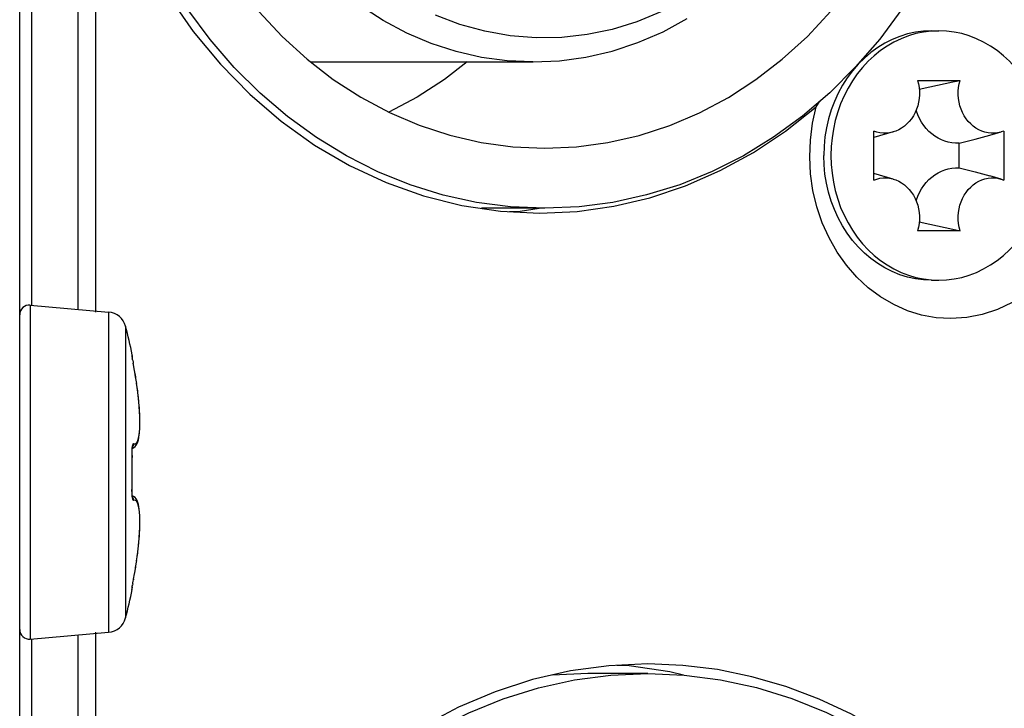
# Model space of a CAD drawing. Extents: x 0 to 420, y 0 to 297.
# Tile 88 of 116: x 270.26 to 274.37, y 165.31 to 168.18. Entities that reach past the tile are written whole.
import ezdxf

# ---------------------------------------------------------------- set-up
doc = ezdxf.new("R2010")
doc.units = 0
doc.header["$LTSCALE"] = 23.1
doc.layers.get('0').update_dxf_attribs({"linetype": 'CONTINUOUS'})
doc.layers.add('02___PRT_ALL_AXES', color=7, linetype='CONTINUOUS')

msp = doc.modelspace()

# ---------------------------------------------------------------- linework, layer by layer
at = {"color": 7, "linetype": 'CONTINUOUS'}
for p, q in [((270.2612, 159.1769), (270.2612, 173.404)), ((270.3112, 166.9867), (270.3112, 173.4063)), ((270.5051, 166.9691), (270.5051, 171.7305)), ((270.5783, 166.958), (270.5783, 171.7305)), ((274.0969, 168.1305), (274.0647, 168.1291)), ((274.0669, 168.1305), (274.0969, 168.1305)), ((271.4755, 168.0005), (272.4042, 168.0005)), ((274.0084, 167.9239), (274.1854, 167.9239)), ((273.5849, 167.8138), (273.6005, 167.8368)), ((273.8255, 167.5083), (273.8255, 167.7127)), ((273.9068, 167.7089), (273.8255, 167.6853)), ((274.3683, 167.7127), (274.3572, 167.7089)), ((274.3683, 167.7127), (274.3683, 167.5083)), ((274.1818, 167.5589), (274.1818, 167.662)), ((273.9068, 167.512), (273.8255, 167.5356)), ((274.1666, 167.5591), (274.1818, 167.5589)), ((274.3572, 167.512), (274.3102, 167.5256)), ((274.3572, 167.512), (274.3683, 167.5083)), ((272.4521, 167.3905), (272.1881, 167.3905)), ((274.0151, 167.334), (274.0591, 167.3242)), ((274.1854, 167.2971), (274.0084, 167.2971)), ((274.0647, 167.0918), (274.0969, 167.0905)), ((274.0669, 167.0905), (274.0969, 167.0905)), ((270.3047, 166.9867), (270.3047, 165.5943)), ((270.3047, 166.9867), (270.6325, 166.958)), ((270.6325, 166.958), (270.6325, 165.6229)), ((270.7029, 166.8985), (270.7029, 165.6824)), ((270.7295, 166.7797), (270.7308, 166.7798)), ((270.7299, 166.7752), (270.7298, 166.7756)), ((270.7305, 166.7706), (270.7299, 166.7752)), ((270.7304, 166.7711), (270.731, 166.7673)), ((270.7306, 166.7699), (270.7305, 166.7706)), ((270.7308, 166.7684), (270.7312, 166.7655)), ((270.7317, 166.7624), (270.7312, 166.7659)), ((270.7323, 166.7591), (270.7317, 166.7627)), ((270.7323, 166.7591), (270.733, 166.7552)), ((270.7329, 166.7558), (270.7342, 166.7487)), ((270.7341, 166.7492), (270.7352, 166.7429)), ((270.7363, 166.7373), (270.735, 166.7441)), ((270.7363, 166.7373), (270.7363, 166.7373)), ((270.7451, 166.6876), (270.7402, 166.7161)), ((270.7462, 166.6806), (270.7442, 166.6934)), ((270.7494, 166.6597), (270.7451, 166.6876)), ((270.7529, 166.635), (270.7492, 166.6611)), ((270.7536, 166.6287), (270.752, 166.6412)), ((270.7559, 166.61), (270.7528, 166.6353)), ((270.7569, 166.6001), (270.7556, 166.612)), ((270.7584, 166.586), (270.7559, 166.6102)), ((270.7586, 166.5836), (270.7574, 166.5956)), ((270.7604, 166.5632), (270.7584, 166.5862)), ((270.7618, 166.5417), (270.7604, 166.5633)), ((270.7627, 166.5217), (270.7618, 166.5419)), ((270.7631, 166.5033), (270.7627, 166.5219)), ((270.763, 166.4865), (270.7631, 166.5034)), ((270.7603, 166.4455), (270.7616, 166.4577)), ((270.7616, 166.4576), (270.7625, 166.4713)), ((270.7625, 166.4713), (270.763, 166.4866)), ((270.7586, 166.4347), (270.7603, 166.4455)), ((270.7299, 166.3787), (270.7301, 166.382)), ((270.7299, 166.3755), (270.7299, 166.379)), ((270.7299, 166.3722), (270.7299, 166.3759)), ((270.7299, 166.3687), (270.7299, 166.3726)), ((270.73, 166.3817), (270.7302, 166.3848)), ((270.7302, 166.3845), (270.7304, 166.3874)), ((270.7306, 166.3888), (270.7365, 166.3918)), ((270.7295, 166.3708), (270.73, 166.3514)), ((270.7295, 166.3674), (270.73, 166.3674)), ((270.7295, 166.2135), (270.73, 166.2135)), ((270.7365, 166.1892), (270.7306, 166.1921)), ((270.7586, 166.1462), (270.7565, 166.1557)), ((270.7603, 166.1354), (270.7586, 166.1462)), ((270.7616, 166.1232), (270.7603, 166.1355)), ((270.7625, 166.1096), (270.7616, 166.1233)), ((270.763, 166.0943), (270.7625, 166.1096)), ((270.7631, 166.0775), (270.763, 166.0944)), ((270.7618, 166.0391), (270.7627, 166.0592)), ((270.7627, 166.0591), (270.7631, 166.0776)), ((270.7584, 165.9947), (270.7604, 166.0177)), ((270.7604, 166.0176), (270.7618, 166.0392)), ((270.7528, 165.9456), (270.7559, 165.9709)), ((270.7558, 165.97), (270.757, 165.9817)), ((270.7559, 165.9707), (270.7584, 165.9949)), ((270.7575, 165.986), (270.7587, 165.9986)), ((270.7451, 165.8933), (270.7495, 165.9219)), ((270.7492, 165.9198), (270.7529, 165.9459)), ((270.7521, 165.94), (270.7537, 165.9526)), ((270.7403, 165.865), (270.7452, 165.8936)), ((270.7442, 165.8875), (270.7463, 165.9005)), ((270.7346, 165.8348), (270.7361, 165.8427)), ((270.7363, 165.8437), (270.7358, 165.8409)), ((270.7363, 165.8436), (270.7406, 165.8669)), ((270.7363, 165.8437), (270.7363, 165.8436)), ((270.7308, 165.8011), (270.7295, 165.8012)), ((270.7299, 165.8054), (270.7298, 165.8053)), ((270.7299, 165.8054), (270.7305, 165.8103)), ((270.7307, 165.8123), (270.7303, 165.8096)), ((270.7305, 165.8103), (270.7307, 165.8119)), ((270.7307, 165.8123), (270.7316, 165.8173)), ((270.7307, 165.8119), (270.7311, 165.8145)), ((270.7312, 165.8152), (270.7321, 165.8205)), ((270.7328, 165.8249), (270.7317, 165.8183)), ((270.7327, 165.824), (270.7337, 165.8298)), ((270.7334, 165.8282), (270.7349, 165.836)), ((270.3047, 165.5943), (270.6325, 165.6229)), ((270.3112, 159.1746), (270.3112, 165.5943)), ((270.5051, 160.8505), (270.5051, 165.6118)), ((270.5783, 160.8505), (270.5783, 165.6229)), ((272.6325, 165.4504), (272.4841, 165.4441)), ((272.8825, 165.4505), (272.6325, 165.4505))]:
    msp.add_line(p, q, dxfattribs=at)
for points in [[(272.4021, 168.0005), (272.296, 168.0052), (272.1886, 168.0197), (272.0824, 168.0439), (271.9782, 168.0777), (271.8766, 168.1208), (271.7783, 168.173), (271.6838, 168.234), (271.5938, 168.3033), (271.5087, 168.3806), (271.4292, 168.4653), (271.3557, 168.557), (271.2886, 168.6551), (271.2285, 168.759), (271.1755, 168.868), (271.1302, 168.9814), (271.0927, 169.0987), (271.0633, 169.2189), (271.0421, 169.3415), (271.0294, 169.4656), (271.0252, 169.5905)], [(272.4521, 167.3905), (272.3093, 167.3967), (272.168, 167.4151), (272.0279, 167.4457), (271.8901, 167.4884), (271.7555, 167.5428), (271.625, 167.6086), (271.4993, 167.6853), (271.379, 167.7726), (271.2644, 167.8704), (271.1563, 167.9777), (271.0554, 168.0942), (270.9624, 168.219), (270.8779, 168.3513), (270.8021, 168.4905), (270.7357, 168.6357), (270.6787, 168.7863), (270.6317, 168.9414), (270.5948, 169.1001), (270.5783, 169.2005)], [(270.5783, 169.0089), (270.5919, 168.9481), (270.6458, 168.7697), (270.7128, 168.5973), (270.7921, 168.432), (270.8834, 168.2752), (270.9858, 168.1278), (271.0988, 167.9911), (271.2214, 167.8659), (271.3529, 167.7533), (271.4921, 167.654), (271.6381, 167.5687), (271.7899, 167.498), (271.9463, 167.4425), (272.1063, 167.4026)], [(271.2586, 168.2109), (271.3562, 168.1069), (271.4604, 168.0122), (271.5696, 167.9278), (271.6842, 167.8537), (271.8042, 167.7897), (271.9285, 167.7366), (272.0563, 167.6948), (272.1867, 167.6647), (272.3186, 167.6466), (272.4521, 167.6405)], [(272.9369, 168.2096), (272.8363, 168.1681), (272.7333, 168.1362), (272.6288, 168.1145), (272.523, 168.1027), (272.4159, 168.1011), (272.3087, 168.1097), (272.2027, 168.1286), (272.0984, 168.1575), (271.9967, 168.1964)], [(272.4042, 168.0005), (272.5136, 168.0056), (272.6244, 168.0209), (272.7338, 168.0463), (272.8412, 168.0817), (272.9459, 168.1269), (273.0471, 168.1817)], [(273.9431, 168.2207), (273.8503, 168.096), (273.7498, 167.9796), (273.6419, 167.8722), (273.5275, 167.7743), (273.4071, 167.6868), (273.2813, 167.6097), (273.1505, 167.5436), (273.0156, 167.4889), (272.8774, 167.446), (272.7369, 167.4152), (272.5953, 167.3967), (272.4521, 167.3905)], [(272.4521, 167.6405), (272.5847, 167.6465), (272.7158, 167.6644), (272.8459, 167.6943), (272.9737, 167.7358), (273.0981, 167.7888), (273.2185, 167.8528), (273.3336, 167.9271), (273.4435, 168.0118), (273.5483, 168.1072), (273.6466, 168.212)], [(274.0669, 168.1305), (274.0332, 168.129), (273.9998, 168.1246), (273.9667, 168.1174), (273.9341, 168.1074), (273.9024, 168.0945), (273.8715, 168.079), (273.8417, 168.0608), (273.8132, 168.0401), (273.7861, 168.017), (273.7606, 167.9916), (273.7368, 167.9641), (273.7148, 167.9347), (273.6948, 167.9034), (273.6769, 167.8705), (273.6611, 167.8361), (273.6477, 167.8004), (273.6365, 167.7637), (273.6278, 167.7262), (273.6216, 167.688), (273.6178, 167.6493), (273.6165, 167.6105)], [(274.0647, 168.1291), (274.0328, 168.1252), (274.0012, 168.1186), (273.97, 168.1094), (273.9395, 168.0977), (273.9098, 168.0835), (273.8811, 168.0668), (273.8534, 168.0479), (273.827, 168.0267), (273.802, 168.0034), (273.7784, 167.9781), (273.7565, 167.951), (273.7364, 167.9221), (273.718, 167.8916), (273.7016, 167.8597), (273.6872, 167.8265), (273.6749, 167.7922), (273.6648, 167.757), (273.6568, 167.721), (273.6511, 167.6845), (273.6477, 167.6476), (273.6465, 167.6105)], [(274.5472, 167.6105), (274.5461, 167.6476), (274.5426, 167.6845), (274.5369, 167.721), (274.529, 167.757), (274.5188, 167.7922), (274.5065, 167.8265), (274.4921, 167.8597), (274.4757, 167.8916), (274.4574, 167.9221), (274.4372, 167.951), (274.4153, 167.9781), (274.3918, 168.0034), (274.3667, 168.0267), (274.3403, 168.0479), (274.3127, 168.0668), (274.284, 168.0835), (274.2542, 168.0977), (274.2237, 168.1094), (274.1926, 168.1186), (274.161, 168.1252), (274.129, 168.1291), (274.0969, 168.1305)], [(272.1287, 168.0005), (272.0346, 167.9278), (271.92, 167.8537), (271.8021, 167.7908)], [(274.0084, 167.9239), (274.0121, 167.909), (274.0145, 167.8939), (274.0158, 167.8785), (274.0158, 167.8631), (274.0146, 167.8478), (274.0122, 167.8326), (274.0086, 167.8177), (274.0037, 167.8033), (273.9978, 167.7895), (273.9908, 167.7764), (273.9827, 167.7641), (273.9737, 167.7527), (273.9638, 167.7422), (273.9531, 167.7329), (273.9418, 167.7248), (273.9299, 167.718), (273.9174, 167.7124), (273.9068, 167.7089)], [(274.0151, 167.887), (274.0591, 167.8967), (274.0918, 167.9038), (274.1237, 167.9107), (274.1549, 167.9174), (274.1854, 167.9239)], [(274.3572, 167.7089), (274.3554, 167.7084), (274.3424, 167.7055), (274.329, 167.7041), (274.3156, 167.704), (274.3024, 167.7054), (274.2893, 167.7082), (274.2764, 167.7124), (274.2639, 167.718), (274.2519, 167.7248), (274.2406, 167.7329), (274.2299, 167.7422), (274.22, 167.7527), (274.211, 167.7641), (274.2029, 167.7764), (274.1959, 167.7895), (274.19, 167.8033), (274.1852, 167.8177), (274.1815, 167.8326), (274.1791, 167.8478), (274.1779, 167.8631), (274.1779, 167.8785), (274.1792, 167.8939), (274.1817, 167.909), (274.1854, 167.9239)], [(272.4321, 167.3705), (272.5871, 167.3777), (272.74, 167.3991), (272.8913, 167.4347), (273.0397, 167.4842), (273.1842, 167.5474), (273.3238, 167.6237), (273.4573, 167.7124), (273.5849, 167.8138)], [(274.1469, 166.9305), (274.0853, 166.9342), (274.0251, 166.9452), (273.9658, 166.9634), (273.9085, 166.9886), (273.8538, 167.0207), (273.8023, 167.059), (273.7546, 167.1034), (273.711, 167.1532), (273.6722, 167.208), (273.6386, 167.2671), (273.6104, 167.33), (273.5881, 167.3959), (273.5718, 167.4641), (273.5617, 167.5339), (273.558, 167.6045), (273.5607, 167.6752), (273.5696, 167.7449), (273.5849, 167.8138)], [(274.1818, 167.662), (274.1666, 167.6618), (274.1515, 167.6631), (274.1365, 167.6658), (274.1218, 167.6699), (274.1074, 167.6755), (274.0935, 167.6824), (274.0801, 167.6907), (274.0674, 167.7003), (274.0554, 167.711), (274.0442, 167.7228), (274.0339, 167.7357), (274.0246, 167.7496), (274.0164, 167.7643), (274.0092, 167.7797), (274.0032, 167.7958), (274.0021, 167.7995)], [(273.9068, 167.7089), (273.9045, 167.7082), (273.8914, 167.7054), (273.8781, 167.704), (273.8647, 167.7041), (273.8514, 167.7055), (273.8383, 167.7084), (273.8255, 167.7127)], [(274.1818, 167.662), (274.2155, 167.6702), (274.2481, 167.6785), (274.2797, 167.6868), (274.3102, 167.6953), (274.3572, 167.7089)], [(274.0669, 167.0905), (274.0332, 167.0919), (273.9998, 167.0963), (273.9667, 167.1035), (273.9341, 167.1136), (273.9024, 167.1264), (273.8715, 167.142), (273.8417, 167.1601), (273.8132, 167.1808), (273.7861, 167.2039), (273.7606, 167.2293), (273.7368, 167.2568), (273.7148, 167.2862), (273.6948, 167.3175), (273.6769, 167.3505), (273.6611, 167.3848), (273.6477, 167.4205), (273.6365, 167.4572), (273.6278, 167.4947), (273.6216, 167.533), (273.6178, 167.5716), (273.6165, 167.6105)], [(273.6465, 167.6105), (273.6477, 167.5733), (273.6511, 167.5365), (273.6568, 167.4999), (273.6648, 167.464), (273.6749, 167.4287), (273.6872, 167.3944), (273.7016, 167.3613), (273.718, 167.3293), (273.7364, 167.2988), (273.7565, 167.2699), (273.7784, 167.2428), (273.802, 167.2175), (273.827, 167.1942), (273.8534, 167.173), (273.8811, 167.1541), (273.9098, 167.1374), (273.9395, 167.1232), (273.97, 167.1115), (274.0012, 167.1023), (274.0328, 167.0958), (274.0647, 167.0918)], [(274.0969, 167.0905), (274.129, 167.0918), (274.161, 167.0958), (274.1926, 167.1023), (274.2237, 167.1115), (274.2542, 167.1232), (274.284, 167.1374), (274.3127, 167.1541), (274.3403, 167.173), (274.3667, 167.1942), (274.3918, 167.2175), (274.4153, 167.2428), (274.4372, 167.2699), (274.4574, 167.2988), (274.4757, 167.3293), (274.4921, 167.3613), (274.5065, 167.3944), (274.5188, 167.4287), (274.529, 167.464), (274.5369, 167.4999), (274.5426, 167.5365), (274.5461, 167.5733), (274.5472, 167.6105)], [(274.0021, 167.4214), (274.0032, 167.4251), (274.0092, 167.4412), (274.0164, 167.4566), (274.0246, 167.4713), (274.0339, 167.4852), (274.0442, 167.4981), (274.0554, 167.5099), (274.0674, 167.5207), (274.0801, 167.5302), (274.0935, 167.5385), (274.1074, 167.5454), (274.1218, 167.551), (274.1365, 167.5551), (274.1515, 167.5579), (274.1666, 167.5591)], [(274.1818, 167.5589), (274.2155, 167.5507), (274.2481, 167.5424), (274.2797, 167.5341), (274.3102, 167.5256)], [(273.8255, 167.5083), (273.8383, 167.5125), (273.8514, 167.5154), (273.8647, 167.5168), (273.8781, 167.5169), (273.8914, 167.5155), (273.9045, 167.5127), (273.9068, 167.512)], [(273.9068, 167.512), (273.9174, 167.5085), (273.9299, 167.5029), (273.9418, 167.4961), (273.9531, 167.488), (273.9638, 167.4787), (273.9737, 167.4683), (273.9827, 167.4568), (273.9908, 167.4445), (273.9978, 167.4314), (274.0037, 167.4176), (274.0086, 167.4032), (274.0122, 167.3883), (274.0146, 167.3731), (274.0158, 167.3578), (274.0158, 167.3424), (274.0145, 167.327), (274.0121, 167.3119), (274.0084, 167.2971)], [(274.1854, 167.2971), (274.1817, 167.3119), (274.1792, 167.327), (274.1779, 167.3424), (274.1779, 167.3578), (274.1791, 167.3731), (274.1815, 167.3883), (274.1852, 167.4032), (274.19, 167.4176), (274.1959, 167.4314), (274.2029, 167.4445), (274.211, 167.4568), (274.22, 167.4683), (274.2299, 167.4787), (274.2406, 167.488), (274.2519, 167.4961), (274.2639, 167.5029), (274.2764, 167.5085), (274.2893, 167.5127), (274.3024, 167.5155), (274.3156, 167.5169), (274.329, 167.5168), (274.3424, 167.5154), (274.3554, 167.5125), (274.3572, 167.512)], [(272.1063, 167.4026), (272.268, 167.3786), (272.4321, 167.3705)], [(274.0591, 167.3242), (274.0918, 167.3171), (274.1237, 167.3102), (274.1549, 167.3035), (274.1854, 167.2971)], [(274.4024, 166.9978), (274.3413, 166.9686), (274.2779, 166.9475), (274.2132, 166.9348), (274.1469, 166.9305)], [(270.7295, 166.7797), (270.7295, 166.7796), (270.7294, 166.7791), (270.7295, 166.7783), (270.7296, 166.7771), (270.7298, 166.7755), (270.73, 166.7735), (270.7304, 166.7711)], [(270.7295, 166.7797), (270.7299, 166.7764), (270.7299, 166.7752)], [(270.7452, 166.6873), (270.7406, 166.7141), (270.7363, 166.7373)], [(270.7363, 166.4082), (270.7402, 166.4078), (270.7437, 166.4086), (270.7468, 166.4106), (270.7494, 166.4136), (270.7518, 166.4173), (270.7538, 166.4218), (270.7556, 166.4269), (270.7572, 166.4327), (270.7586, 166.439), (270.7598, 166.4459), (270.7608, 166.4534), (270.7616, 166.4614), (270.7622, 166.4701), (270.7626, 166.4792), (270.7629, 166.489), (270.763, 166.4992), (270.7629, 166.5099), (270.7626, 166.5211), (270.7622, 166.5328), (270.7615, 166.5449), (270.7607, 166.5573), (270.7598, 166.5703)], [(270.7365, 166.3918), (270.7425, 166.3968), (270.7472, 166.4027), (270.7509, 166.4094), (270.754, 166.4168), (270.7565, 166.4252), (270.7586, 166.4347)], [(270.7303, 166.3923), (270.73, 166.3889), (270.7297, 166.3853), (270.7296, 166.3816), (270.7295, 166.3779), (270.7294, 166.3743), (270.7295, 166.3708)], [(270.7363, 166.4082), (270.7358, 166.4083), (270.7352, 166.4081), (270.7346, 166.4077), (270.734, 166.407), (270.7334, 166.406), (270.7328, 166.4046), (270.7323, 166.4029), (270.7317, 166.4008), (270.7312, 166.3983), (270.7307, 166.3955), (270.7303, 166.3923)], [(270.7304, 166.3871), (270.7307, 166.3897), (270.731, 166.3917), (270.7312, 166.3934), (270.7315, 166.3948), (270.7317, 166.3958)], [(270.7363, 166.4082), (270.7362, 166.4052), (270.7356, 166.4022), (270.7347, 166.3994), (270.7333, 166.3967), (270.7315, 166.3943), (270.7314, 166.3941)], [(270.7295, 166.2101), (270.73, 166.2295), (270.7303, 166.2452), (270.7306, 166.2605), (270.7307, 166.2756), (270.7308, 166.2906), (270.7307, 166.3055), (270.7306, 166.3205), (270.7303, 166.3358), (270.73, 166.3514)], [(270.7306, 166.2363), (270.731, 166.2633), (270.7312, 166.2903), (270.731, 166.3173), (270.7306, 166.3443), (270.7299, 166.3692)], [(270.7295, 166.2101), (270.7294, 166.2066), (270.7295, 166.2029), (270.7296, 166.1991), (270.7298, 166.1954), (270.73, 166.1918), (270.7304, 166.1884)], [(270.7307, 166.1913), (270.7304, 166.1937), (270.7302, 166.1963), (270.7301, 166.1991), (270.7299, 166.2022), (270.7299, 166.2054), (270.7299, 166.2087), (270.7299, 166.2121), (270.7306, 166.2363)], [(270.7304, 166.1884), (270.7308, 166.1853), (270.7312, 166.1825), (270.7317, 166.18), (270.7323, 166.1779), (270.7329, 166.1762), (270.7335, 166.1749), (270.7341, 166.1739), (270.7346, 166.1732), (270.7352, 166.1728), (270.7358, 166.1726), (270.7363, 166.1727)], [(270.7319, 166.1844), (270.7319, 166.1845), (270.7317, 166.1851), (270.7315, 166.1862), (270.7312, 166.1875), (270.7309, 166.1893), (270.7307, 166.1913)], [(270.7363, 166.1727), (270.7362, 166.1757), (270.7356, 166.1787), (270.7347, 166.1815), (270.7333, 166.1842), (270.7315, 166.1866), (270.7314, 166.1868)], [(270.7599, 166.012), (270.7608, 166.0249), (270.7616, 166.0373), (270.7622, 166.0492), (270.7627, 166.0606), (270.7629, 166.0715), (270.763, 166.082), (270.7629, 166.0919), (270.7626, 166.1014), (270.7622, 166.1103), (270.7616, 166.1188), (270.7608, 166.1268), (270.7599, 166.1343), (270.7587, 166.1413), (270.7573, 166.1477), (270.7558, 166.1536), (270.754, 166.1588), (270.7519, 166.1634), (270.7495, 166.1672), (270.7468, 166.1702), (270.7438, 166.1723), (270.7403, 166.1731), (270.7363, 166.1727)], [(270.7565, 166.1557), (270.7539, 166.1641), (270.7509, 166.1716), (270.7472, 166.1783), (270.7425, 166.1842), (270.7365, 166.1892)], [(270.7303, 165.8096), (270.73, 165.8073), (270.7297, 165.8054), (270.7296, 165.8038), (270.7295, 165.8026), (270.7294, 165.8018), (270.7295, 165.8013), (270.7295, 165.8012)], [(270.7295, 165.8012), (270.7299, 165.8045), (270.7299, 165.8058)], [(272.8825, 165.4905), (272.7202, 165.4831), (272.5598, 165.4614), (272.4009, 165.4251), (272.245, 165.3748), (272.093, 165.3105), (271.9457, 165.2329)], [(274.4334, 164.6882), (274.3322, 164.8102), (274.2245, 164.9231), (274.1099, 165.0273), (273.9893, 165.1219), (273.8632, 165.2065), (273.7323, 165.2807), (273.5972, 165.3441), (273.4586, 165.3964), (273.3172, 165.4374), (273.1736, 165.4668), (273.0288, 165.4845), (272.8825, 165.4905)], [(270.8387, 163.0905), (270.8444, 163.2674), (270.8615, 163.4424), (270.89, 163.616), (270.9296, 163.7866), (270.9802, 163.9533), (271.0413, 164.1151), (271.1126, 164.2707), (271.1937, 164.4197), (271.2844, 164.5616), (271.3841, 164.6955), (271.4923, 164.8204), (271.6081, 164.9355), (271.7311, 165.0403), (271.8603, 165.1341), (271.9953, 165.2165), (272.1351, 165.287), (272.2792, 165.3453), (272.4267, 165.391), (272.5768, 165.4239), (272.7286, 165.4438), (272.8825, 165.4504)], [(272.8825, 165.4504), (273.0341, 165.444), (273.1859, 165.4243), (273.3361, 165.3916), (273.4836, 165.346), (273.6278, 165.2879), (273.7678, 165.2176), (273.9028, 165.1354), (274.0321, 165.0417), (274.155, 164.9372), (274.2708, 164.8224), (274.3789, 164.6979), (274.4787, 164.5643), (274.5696, 164.4225), (274.651, 164.2735), (274.7225, 164.1177), (274.784, 163.9555), (274.8349, 163.7884), (274.8747, 163.6172), (274.9033, 163.4431), (274.9205, 163.2677), (274.9263, 163.0905)]]:
    msp.add_lwpolyline(points, dxfattribs=at)
for centre, radius, start, end in [((270.3012, 166.9468), 0.04, 85, 180), ((270.6255, 166.8783), 0.08, 14.6771, 85), ((268.3812, 166.2905), 2.4, 11.7657, 14.6771), ((270.7112, 166.7758), 0.02, 345.1339, 11.7657), ((268.3812, 166.2905), 2.4, 345.3229, 348.2343), ((270.7112, 165.8052), 0.02, 348.2343, 14.8662), ((270.6255, 165.7026), 0.08, 275, 345.3229), ((270.3012, 165.6341), 0.04, 180, 275)]:
    msp.add_arc(centre, radius, start, end, dxfattribs=at)
at = {"layer": '02___PRT_ALL_AXES', "color": 3, "linetype": 'CONTINUOUS'}
for p, q in [((272.3056, 167.3767), (272.3503, 167.379)), ((272.3503, 167.379), (272.429, 167.391)), ((273.0308, 165.4441), (272.9746, 165.4577))]:
    msp.add_line(p, q, dxfattribs=at)
msp.add_lwpolyline([(272.9746, 165.4577), (272.8047, 165.4822), (272.7537, 165.4846)], dxfattribs=at)

doc.saveas('drawing.dxf')
